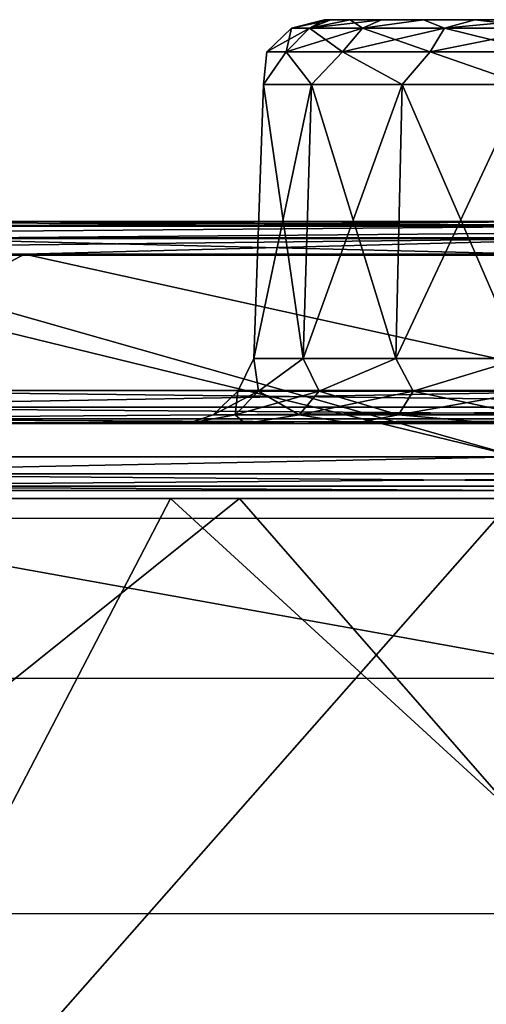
# Model space of a CAD drawing. Header units: millimetres. Extents: x -125 to 125, y -46 to 12.
# Tile 132 of 256: x -38.28 to -34.81, y 5.18 to 12.5. Entities that reach past the tile are written whole.
import ezdxf

# ---------------------------------------------------------------- set-up
doc = ezdxf.new("R2010")
doc.units = ezdxf.units.MM
doc.header["$LTSCALE"] = 26.699852
for name, color, linetype in [('1', 7, 'CONTINUOUS'), ('12', 7, 'CONTINUOUS'), ('180', 7, 'CONTINUOUS'), ('182', 7, 'CONTINUOUS'), ('183', 7, 'CONTINUOUS'), ('2', 7, 'CONTINUOUS'), ('3', 7, 'CONTINUOUS'), ('34', 7, 'CONTINUOUS'), ('35', 7, 'CONTINUOUS'), ('36', 7, 'CONTINUOUS'), ('4', 7, 'CONTINUOUS'), ('5', 7, 'CONTINUOUS'), ('50', 7, 'CONTINUOUS'), ('6', 7, 'CONTINUOUS'), ('64', 7, 'CONTINUOUS'), ('89', 7, 'CONTINUOUS'), ('90', 7, 'CONTINUOUS'), ('93', 7, 'CONTINUOUS'), ('94', 7, 'CONTINUOUS'), ('95', 7, 'CONTINUOUS'), ('97', 7, 'CONTINUOUS'), ('98', 7, 'CONTINUOUS')]:
    doc.layers.add(name, color=color, linetype=linetype)

msp = doc.modelspace()

# ---------------------------------------------------------------- linework, layer by layer
at = {"layer": '1', "linetype": 'CONTINUOUS'}
for points in [[(-40.9646, 11, -117.9934), (-38.3385, 11, -111.2212), (-32.1297, 11, -113.1711), (-40.9646, 11, -117.9934)], [(-40.7359, 11, -118.0725), (-40.9646, 11, -117.9934), (-29.0083, 11, -121.4869), (-40.7359, 11, -118.0725)], [(-29.0083, 11, -121.4869), (-40.9646, 11, -117.9934), (-29.008, 11, -114.0111), (-29.0083, 11, -121.4869)], [(-29.008, 11, -114.0111), (-40.9646, 11, -117.9934), (-32.1297, 11, -113.1711), (-29.008, 11, -114.0111)], [(-29.008, 11, 114.0111), (-32.1296, 11, 113.1711), (-40.9644, 11, 117.7288), (-29.008, 11, 114.0111)], [(-40.6533, 11, 117.8366), (-29.008, 11, 114.0111), (-40.9644, 11, 117.7288), (-40.6533, 11, 117.8366)], [(-40.9644, 11, 117.7288), (-32.1296, 11, 113.1711), (-38.3384, 11, 111.2212), (-40.9644, 11, 117.7288)], [(-34.1391, 11, -120.146), (-40.7359, 11, -118.0725), (-29.0083, 11, -121.4869), (-34.1391, 11, -120.146)], [(-34.0698, 11, 119.9058), (-29.008, 11, 114.0111), (-40.6533, 11, 117.8366), (-34.0698, 11, 119.9058)]]:
    msp.add_3dface(points, dxfattribs=at)
at = {"layer": '12', "linetype": 'CONTINUOUS'}
for points in [[(-36.0172, 12.5, 30.8556), (-35.9688, 12.5, 31.3467), (-35.9688, 12.5, 30.3646), (-36.0172, 12.5, 30.8556)], [(-35.9688, 12.5, 30.3646), (-35.8255, 12.5, 31.8189), (-35.8255, 12.5, 29.8923), (-35.9688, 12.5, 30.3646)], [(-35.9688, 12.5, 31.3467), (-35.8255, 12.5, 31.8189), (-35.9688, 12.5, 30.3646), (-35.9688, 12.5, 31.3467)], [(-35.8255, 12.5, 29.8923), (-35.5929, 12.5, 32.2541), (-35.5929, 12.5, 29.4572), (-35.8255, 12.5, 29.8923)], [(-35.8255, 12.5, 31.8189), (-35.5929, 12.5, 32.2541), (-35.8255, 12.5, 29.8923), (-35.8255, 12.5, 31.8189)], [(-35.5929, 12.5, 29.4572), (-35.2799, 12.5, 32.6356), (-35.2799, 12.5, 29.0757), (-35.5929, 12.5, 29.4572)], [(-35.5929, 12.5, 32.2541), (-35.2799, 12.5, 32.6356), (-35.5929, 12.5, 29.4572), (-35.5929, 12.5, 32.2541)], [(-35.2799, 12.5, 32.6356), (-34.8984, 12.5, 32.9486), (-35.2799, 12.5, 29.0757), (-35.2799, 12.5, 32.6356)], [(-35.2799, 12.5, 29.0757), (-34.8984, 12.5, 32.9486), (-34.8984, 12.5, 28.7627), (-35.2799, 12.5, 29.0757)], [(-34.8984, 12.5, 32.9486), (-34.4632, 12.5, 33.1812), (-34.8984, 12.5, 28.7627), (-34.8984, 12.5, 32.9486)], [(-34.8984, 12.5, 28.7627), (-34.4632, 12.5, 33.1812), (-34.4632, 12.5, 28.5301), (-34.8984, 12.5, 28.7627)]]:
    msp.add_3dface(points, dxfattribs=at)
at = {"layer": '180', "color": 2, "linetype": 'CONTINUOUS'}
for points in [[(-43.0735, 8.9417, 115.365), (-36.648, 8.9417, 117.5642), (-40.5013, 5.8556, 115.746), (-43.0735, 8.9417, 115.365)], [(-40.5013, 5.8556, 115.746), (-36.648, 8.9417, 117.5642), (-33.9476, 5.8556, 117.8348), (-40.5013, 5.8556, 115.746)], [(-36.648, 8.9417, 117.5642), (-30.111, 8.9417, 119.4058), (-33.9476, 5.8556, 117.8348), (-36.648, 8.9417, 117.5642)]]:
    msp.add_3dface(points, dxfattribs=at)
at = {"layer": '182', "color": 7, "linetype": 'CONTINUOUS'}
for points in [[(-41.2848, 8.9417, -117.9854), (-34.6044, 8.9417, -120.1147), (-40.8431, 1.8685, -118.0084), (-41.2848, 8.9417, -117.9854)], [(-40.8431, 1.8685, -118.0084), (-34.6044, 8.9417, -120.1147), (-29.4408, 1.8685, -121.3565), (-40.8431, 1.8685, -118.0084)]]:
    msp.add_3dface(points, dxfattribs=at)
at = {"layer": '183', "color": 7, "linetype": 'CONTINUOUS'}
for points in [[(-37.162, 8.9417, 119.3482), (-43.6866, 8.9417, 117.1174), (-40.8431, 1.8685, 118.0084), (-37.162, 8.9417, 119.3482)], [(-29.4408, 1.8685, 121.3565), (-37.162, 8.9417, 119.3482), (-40.8431, 1.8685, 118.0084), (-29.4408, 1.8685, 121.3565)], [(-30.5242, 8.9417, 121.2158), (-37.162, 8.9417, 119.3482), (-29.4408, 1.8685, 121.3565), (-30.5242, 8.9417, 121.2158)]]:
    msp.add_3dface(points, dxfattribs=at)
at = {"layer": '2', "linetype": 'CONTINUOUS'}
for points in [[(-33.4265, 9.5, -100.4259), (-33.4267, 9.5, -112.2457), (-45.3844, 9.5, -107.9662), (-33.4265, 9.5, -100.4259)], [(-45.384, 9.5, -96.5758), (-33.4265, 9.5, -100.4259), (-45.3844, 9.5, -107.9662), (-45.384, 9.5, -96.5758)], [(-45.3844, 9.5, -107.9662), (-33.4267, 9.5, -112.2457), (-40.0565, 9.5, -110.0541), (-45.3844, 9.5, -107.9662)], [(-40.0565, 9.5, 110.0541), (-33.4265, 9.5, 100.4259), (-45.3844, 9.5, 107.9662), (-40.0565, 9.5, 110.0541)], [(-45.3844, 9.5, 107.9662), (-33.4265, 9.5, 100.4259), (-45.384, 9.5, 96.5758), (-45.3844, 9.5, 107.9662)], [(-33.4265, 9.5, -64.9815), (-33.4265, 9.5, -76.7963), (-45.384, 9.5, -73.8521), (-33.4265, 9.5, -64.9815)], [(-45.384, 9.5, -62.4902), (-33.4265, 9.5, -64.9815), (-45.384, 9.5, -73.8521), (-45.384, 9.5, -62.4902)], [(-33.4265, 9.5, -76.7963), (-33.4265, 9.5, -88.6111), (-45.384, 9.5, -85.2139), (-33.4265, 9.5, -76.7963)], [(-45.384, 9.5, -73.8521), (-33.4265, 9.5, -76.7963), (-45.384, 9.5, -85.2139), (-45.384, 9.5, -73.8521)], [(-33.4265, 9.5, -88.6111), (-33.4265, 9.5, -100.4259), (-45.384, 9.5, -96.5758), (-33.4265, 9.5, -88.6111)], [(-45.384, 9.5, -85.2139), (-33.4265, 9.5, -88.6111), (-45.384, 9.5, -96.5758), (-45.384, 9.5, -85.2139)], [(-33.4265, 9.5, -17.7222), (-33.4265, 9.5, -29.537), (-45.384, 9.5, -28.4046), (-33.4265, 9.5, -17.7222)], [(-45.384, 9.5, -17.0428), (-33.4265, 9.5, -17.7222), (-45.384, 9.5, -28.4046), (-45.384, 9.5, -17.0428)], [(-33.4265, 9.5, -29.537), (-33.4265, 9.5, -41.3518), (-45.384, 9.5, -39.7665), (-33.4265, 9.5, -29.537)], [(-45.384, 9.5, -28.4046), (-33.4265, 9.5, -29.537), (-45.384, 9.5, -39.7665), (-45.384, 9.5, -28.4046)], [(-33.4265, 9.5, -41.3518), (-33.4265, 9.5, -53.1667), (-45.384, 9.5, -51.1284), (-33.4265, 9.5, -41.3518)], [(-45.384, 9.5, -39.7665), (-33.4265, 9.5, -41.3518), (-45.384, 9.5, -51.1284), (-45.384, 9.5, -39.7665)], [(-33.4265, 9.5, -53.1667), (-33.4265, 9.5, -64.9815), (-45.384, 9.5, -62.4902), (-33.4265, 9.5, -53.1667)], [(-45.384, 9.5, -51.1284), (-33.4265, 9.5, -53.1667), (-45.384, 9.5, -62.4902), (-45.384, 9.5, -51.1284)], [(-45.384, 9.5, -5.6809), (-33.4265, 9.5, -5.9074), (-45.384, 9.5, -17.0428), (-45.384, 9.5, -5.6809)], [(-33.4265, 9.5, 100.4259), (-33.4265, 9.5, 88.6111), (-45.384, 9.5, 96.5758), (-33.4265, 9.5, 100.4259)], [(-33.4265, 9.5, 88.6111), (-33.4265, 9.5, 76.7963), (-45.384, 9.5, 85.2139), (-33.4265, 9.5, 88.6111)], [(-45.384, 9.5, 39.7665), (-33.4265, 9.5, 29.537), (-45.384, 9.5, 28.4046), (-45.384, 9.5, 39.7665)], [(-33.4265, 9.5, 17.7222), (-33.4265, 9.5, 5.9074), (-45.384, 9.5, 17.0428), (-33.4265, 9.5, 17.7222)], [(-45.384, 9.5, 28.4046), (-33.4265, 9.5, 17.7222), (-45.384, 9.5, 17.0428), (-45.384, 9.5, 28.4046)], [(-33.4265, 9.5, 5.9074), (-33.4265, 9.5, -5.9074), (-45.384, 9.5, 5.6809), (-33.4265, 9.5, 5.9074)], [(-45.384, 9.5, 17.0428), (-33.4265, 9.5, 5.9074), (-45.384, 9.5, 5.6809), (-45.384, 9.5, 17.0428)], [(-33.4265, 9.5, -5.9074), (-33.4265, 9.5, -17.7222), (-45.384, 9.5, -17.0428), (-33.4265, 9.5, -5.9074)], [(-45.384, 9.5, 5.6809), (-33.4265, 9.5, -5.9074), (-45.384, 9.5, -5.6809), (-45.384, 9.5, 5.6809)], [(-45.384, 9.5, 96.5758), (-33.4265, 9.5, 88.6111), (-45.384, 9.5, 85.2139), (-45.384, 9.5, 96.5758)], [(-33.4265, 9.5, 76.7963), (-33.4265, 9.5, 64.9815), (-45.384, 9.5, 73.8521), (-33.4265, 9.5, 76.7963)], [(-45.384, 9.5, 85.2139), (-33.4265, 9.5, 76.7963), (-45.384, 9.5, 73.8521), (-45.384, 9.5, 85.2139)], [(-33.4265, 9.5, 64.9815), (-33.4265, 9.5, 53.1667), (-45.384, 9.5, 62.4902), (-33.4265, 9.5, 64.9815)], [(-45.384, 9.5, 73.8521), (-33.4265, 9.5, 64.9815), (-45.384, 9.5, 62.4902), (-45.384, 9.5, 73.8521)], [(-33.4265, 9.5, 53.1667), (-33.4265, 9.5, 41.3518), (-45.384, 9.5, 51.1284), (-33.4265, 9.5, 53.1667)], [(-45.384, 9.5, 62.4902), (-33.4265, 9.5, 53.1667), (-45.384, 9.5, 51.1284), (-45.384, 9.5, 62.4902)], [(-33.4265, 9.5, 41.3518), (-33.4265, 9.5, 29.537), (-45.384, 9.5, 39.7665), (-33.4265, 9.5, 41.3518)], [(-45.384, 9.5, 51.1284), (-33.4265, 9.5, 41.3518), (-45.384, 9.5, 39.7665), (-45.384, 9.5, 51.1284)], [(-33.4265, 9.5, 29.537), (-33.4265, 9.5, 17.7222), (-45.384, 9.5, 28.4046), (-33.4265, 9.5, 29.537)], [(-40.0565, 9.5, -110.0541), (-33.4267, 9.5, -112.2457), (-33.5896, 9.5, -112.197), (-40.0565, 9.5, -110.0541)], [(-33.5896, 9.5, 112.197), (-33.4265, 9.5, 100.4259), (-40.0565, 9.5, 110.0541), (-33.5896, 9.5, 112.197)]]:
    msp.add_3dface(points, dxfattribs=at)
at = {"layer": '3', "linetype": 'CONTINUOUS'}
for points in [[(-40.9619, 9, -117.7297), (-29.0039, 9, -109.6573), (-40.9615, 9, -105.9512), (-40.9619, 9, -117.7297)], [(-34.5082, 9, -119.7804), (-29.0039, 9, -109.6573), (-40.9619, 9, -117.7297), (-34.5082, 9, -119.7804)], [(-40.9619, 9, 117.7297), (-29.005, 9, 121.2306), (-34.5082, 9, 119.7804), (-40.9619, 9, 117.7297)], [(-40.9615, 9, 105.9512), (-29.0039, 9, 109.6573), (-40.9619, 9, 117.7297), (-40.9615, 9, 105.9512)], [(-29.0039, 9, 109.6573), (-29.005, 9, 121.2306), (-40.9619, 9, 117.7297), (-29.0039, 9, 109.6573)], [(-29.0039, 9, 28.8572), (-29.0039, 9, 40.4001), (-40.9615, 9, 35.3171), (-29.0039, 9, 28.8572)], [(-40.9615, 9, 11.7724), (-29.0039, 9, 17.3143), (-40.9615, 9, 23.5447), (-40.9615, 9, 11.7724)], [(-29.0039, 9, 17.3143), (-29.0039, 9, 28.8572), (-40.9615, 9, 23.5447), (-29.0039, 9, 17.3143)], [(-40.9615, 9), (-29.0039, 9, 5.7714), (-40.9615, 9, 11.7724), (-40.9615, 9)], [(-29.0039, 9, 5.7714), (-29.0039, 9, 17.3143), (-40.9615, 9, 11.7724), (-29.0039, 9, 5.7714)], [(-40.9615, 9, -11.7724), (-29.0039, 9, -5.7714), (-40.9615, 9), (-40.9615, 9, -11.7724)], [(-29.0039, 9, -5.7714), (-29.0039, 9, 5.7714), (-40.9615, 9), (-29.0039, 9, -5.7714)], [(-40.9615, 9, -23.5447), (-29.0039, 9, -17.3143), (-40.9615, 9, -11.7724), (-40.9615, 9, -23.5447)], [(-29.0039, 9, -17.3143), (-29.0039, 9, -5.7714), (-40.9615, 9, -11.7724), (-29.0039, 9, -17.3143)], [(-40.9615, 9, -35.3171), (-29.0039, 9, -28.8572), (-40.9615, 9, -23.5447), (-40.9615, 9, -35.3171)], [(-29.0039, 9, -28.8572), (-29.0039, 9, -17.3143), (-40.9615, 9, -23.5447), (-29.0039, 9, -28.8572)], [(-40.9615, 9, 23.5447), (-29.0039, 9, 28.8572), (-40.9615, 9, 35.3171), (-40.9615, 9, 23.5447)], [(-29.0039, 9, 98.1145), (-29.0039, 9, 109.6573), (-40.9615, 9, 105.9512), (-29.0039, 9, 98.1145)], [(-40.9615, 9, 82.4065), (-29.0039, 9, 86.5716), (-40.9615, 9, 94.1788), (-40.9615, 9, 82.4065)], [(-29.0039, 9, 86.5716), (-29.0039, 9, 98.1145), (-40.9615, 9, 94.1788), (-29.0039, 9, 86.5716)], [(-40.9615, 9, 70.6341), (-29.0039, 9, 75.0287), (-40.9615, 9, 82.4065), (-40.9615, 9, 70.6341)], [(-29.0039, 9, 75.0287), (-29.0039, 9, 86.5716), (-40.9615, 9, 82.4065), (-29.0039, 9, 75.0287)], [(-40.9615, 9, 58.8618), (-29.0039, 9, 63.4858), (-40.9615, 9, 70.6341), (-40.9615, 9, 58.8618)], [(-29.0039, 9, 63.4858), (-29.0039, 9, 75.0287), (-40.9615, 9, 70.6341), (-29.0039, 9, 63.4858)], [(-40.9615, 9, 47.0894), (-29.0039, 9, 51.9429), (-40.9615, 9, 58.8618), (-40.9615, 9, 47.0894)], [(-29.0039, 9, 51.9429), (-29.0039, 9, 63.4858), (-40.9615, 9, 58.8618), (-29.0039, 9, 51.9429)], [(-40.9615, 9, 35.3171), (-29.0039, 9, 40.4001), (-40.9615, 9, 47.0894), (-40.9615, 9, 35.3171)], [(-29.0039, 9, 40.4001), (-29.0039, 9, 51.9429), (-40.9615, 9, 47.0894), (-29.0039, 9, 40.4001)], [(-40.9615, 9, -47.0894), (-29.0039, 9, -40.4001), (-40.9615, 9, -35.3171), (-40.9615, 9, -47.0894)], [(-29.0039, 9, -86.5716), (-29.0039, 9, -75.0287), (-40.9615, 9, -82.4065), (-29.0039, 9, -86.5716)], [(-40.9615, 9, -105.9512), (-29.0039, 9, -98.1145), (-40.9615, 9, -94.1788), (-40.9615, 9, -105.9512)], [(-29.0039, 9, -98.1145), (-29.0039, 9, -86.5716), (-40.9615, 9, -94.1788), (-29.0039, 9, -98.1145)], [(-29.0039, 9, -109.6573), (-29.0039, 9, -98.1145), (-40.9615, 9, -105.9512), (-29.0039, 9, -109.6573)], [(-29.0039, 9, -40.4001), (-29.0039, 9, -28.8572), (-40.9615, 9, -35.3171), (-29.0039, 9, -40.4001)], [(-40.9615, 9, -58.8618), (-29.0039, 9, -51.9429), (-40.9615, 9, -47.0894), (-40.9615, 9, -58.8618)], [(-29.0039, 9, -51.9429), (-29.0039, 9, -40.4001), (-40.9615, 9, -47.0894), (-29.0039, 9, -51.9429)], [(-40.9615, 9, -70.6341), (-29.0039, 9, -63.4858), (-40.9615, 9, -58.8618), (-40.9615, 9, -70.6341)], [(-29.0039, 9, -63.4858), (-29.0039, 9, -51.9429), (-40.9615, 9, -58.8618), (-29.0039, 9, -63.4858)], [(-40.9615, 9, -82.4065), (-29.0039, 9, -75.0287), (-40.9615, 9, -70.6341), (-40.9615, 9, -82.4065)], [(-29.0039, 9, -75.0287), (-29.0039, 9, -63.4858), (-40.9615, 9, -70.6341), (-29.0039, 9, -75.0287)], [(-40.9615, 9, -94.1788), (-29.0039, 9, -86.5716), (-40.9615, 9, -82.4065), (-40.9615, 9, -94.1788)], [(-40.9615, 9, 94.1788), (-29.0039, 9, 98.1145), (-40.9615, 9, 105.9512), (-40.9615, 9, 94.1788)]]:
    msp.add_3dface(points, dxfattribs=at)
at = {"layer": '34', "linetype": 'CONTINUOUS'}
for points in [[(-36.1742, 9.9826, 32.3996), (-36.471, 12.0174, 31.3795), (-36.541, 9.9826, 31.3919), (-36.1742, 9.9826, 32.3996)], [(-36.471, 12.0174, 30.3318), (-36.1127, 12.0174, 29.3472), (-36.541, 9.9826, 30.3194), (-36.471, 12.0174, 30.3318)], [(-36.541, 9.9826, 30.3194), (-36.1127, 12.0174, 29.3472), (-36.1742, 9.9826, 29.3117), (-36.541, 9.9826, 30.3194)], [(-36.471, 12.0174, 31.3795), (-36.471, 12.0174, 30.3318), (-36.541, 9.9826, 31.3919), (-36.471, 12.0174, 31.3795)], [(-36.541, 9.9826, 31.3919), (-36.471, 12.0174, 30.3318), (-36.541, 9.9826, 30.3194), (-36.541, 9.9826, 31.3919)], [(-36.1127, 12.0174, 32.3641), (-36.471, 12.0174, 31.3795), (-36.1742, 9.9826, 32.3996), (-36.1127, 12.0174, 32.3641)], [(-35.4849, 9.9826, 33.2211), (-36.1127, 12.0174, 32.3641), (-36.1742, 9.9826, 32.3996), (-35.4849, 9.9826, 33.2211)], [(-36.1127, 12.0174, 29.3472), (-35.4392, 12.0174, 28.5446), (-36.1742, 9.9826, 29.3117), (-36.1127, 12.0174, 29.3472)], [(-36.1742, 9.9826, 29.3117), (-35.4392, 12.0174, 28.5446), (-35.4849, 9.9826, 28.4902), (-36.1742, 9.9826, 29.3117)], [(-35.4392, 12.0174, 33.1667), (-36.1127, 12.0174, 32.3641), (-35.4849, 9.9826, 33.2211), (-35.4392, 12.0174, 33.1667)], [(-35.4392, 12.0174, 28.5446), (-34.5318, 12.0174, 28.0207), (-35.4849, 9.9826, 28.4902), (-35.4392, 12.0174, 28.5446)], [(-35.4849, 9.9826, 28.4902), (-34.5318, 12.0174, 28.0207), (-34.5561, 9.9826, 27.954), (-35.4849, 9.9826, 28.4902)], [(-34.5561, 9.9826, 33.7573), (-35.4392, 12.0174, 33.1667), (-35.4849, 9.9826, 33.2211), (-34.5561, 9.9826, 33.7573)], [(-34.5318, 12.0174, 33.6906), (-35.4392, 12.0174, 33.1667), (-34.5561, 9.9826, 33.7573), (-34.5318, 12.0174, 33.6906)]]:
    msp.add_3dface(points, dxfattribs=at)
at = {"layer": '35', "linetype": 'CONTINUOUS'}
for points in [[(-44.3252, 10.7565, -108.7039), (-40.1419, 9.7435, -110.289), (-38.2479, 10.7565, -110.9881), (-44.3252, 10.7565, -108.7039)], [(-40.1419, 9.7435, -110.289), (-33.6613, 9.7435, -112.4364), (-38.2479, 10.7565, -110.9881), (-40.1419, 9.7435, -110.289)], [(-38.2479, 10.7565, -110.9881), (-33.6613, 9.7435, -112.4364), (-32.0537, 10.7565, -112.9328), (-38.2479, 10.7565, -110.9881)]]:
    msp.add_3dface(points, dxfattribs=at)
at = {"layer": '36', "linetype": 'CONTINUOUS'}
for points in [[(-44.3252, 10.7565, 108.7039), (-38.2479, 10.7565, 110.9881), (-40.1419, 9.7435, 110.289), (-44.3252, 10.7565, 108.7039)], [(-40.1419, 9.7435, 110.289), (-38.2479, 10.7565, 110.9881), (-33.6613, 9.7435, 112.4364), (-40.1419, 9.7435, 110.289)], [(-38.2479, 10.7565, 110.9881), (-32.0537, 10.7565, 112.9328), (-33.6613, 9.7435, 112.4364), (-38.2479, 10.7565, 110.9881)]]:
    msp.add_3dface(points, dxfattribs=at)
at = {"layer": '4', "linetype": 'CONTINUOUS'}
for points in [[(-33.8143, 8.7934, 117.3719), (-40.3422, 8.7934, 115.2913), (-33.7563, 7.6066, 117.1708), (-33.8143, 8.7934, 117.3719)], [(-33.7563, 7.6066, 117.1708), (-40.3422, 8.7934, 115.2913), (-40.273, 7.6066, 115.0938), (-33.7563, 7.6066, 117.1708)]]:
    msp.add_3dface(points, dxfattribs=at)
at = {"layer": '5', "linetype": 'CONTINUOUS'}
for points in [[(-41.2526, 9.25, -117.893), (-40.7359, 11, -118.0725), (-34.5773, 9.25, -120.0206), (-41.2526, 9.25, -117.893)], [(-40.7359, 11, -118.0725), (-34.1391, 11, -120.146), (-34.5773, 9.25, -120.0206), (-40.7359, 11, -118.0725)]]:
    msp.add_3dface(points, dxfattribs=at)
at = {"layer": '50', "linetype": 'CONTINUOUS'}
for points in [[(-36.2619, 12.436, 30.8556), (-35.9688, 12.5, 30.3646), (-36.1267, 12.436, 30.0022), (-36.2619, 12.436, 30.8556)], [(-36.1267, 12.436, 31.7091), (-36.0172, 12.5, 30.8556), (-36.2619, 12.436, 30.8556), (-36.1267, 12.436, 31.7091)], [(-36.0172, 12.5, 30.8556), (-35.9688, 12.5, 30.3646), (-36.2619, 12.436, 30.8556), (-36.0172, 12.5, 30.8556)], [(-35.8255, 12.5, 29.8923), (-35.5929, 12.5, 29.4572), (-36.1267, 12.436, 30.0022), (-35.8255, 12.5, 29.8923)], [(-35.9688, 12.5, 30.3646), (-35.8255, 12.5, 29.8923), (-36.1267, 12.436, 30.0022), (-35.9688, 12.5, 30.3646)], [(-35.9688, 12.5, 31.3467), (-36.0172, 12.5, 30.8556), (-36.1267, 12.436, 31.7091), (-35.9688, 12.5, 31.3467)], [(-35.7344, 12.436, 32.479), (-35.8255, 12.5, 31.8189), (-36.1267, 12.436, 31.7091), (-35.7344, 12.436, 32.479)], [(-35.8255, 12.5, 31.8189), (-35.9688, 12.5, 31.3467), (-36.1267, 12.436, 31.7091), (-35.8255, 12.5, 31.8189)], [(-36.1267, 12.436, 30.0022), (-35.5929, 12.5, 29.4572), (-35.7344, 12.436, 29.2323), (-36.1267, 12.436, 30.0022)], [(-35.5929, 12.5, 32.2541), (-35.8255, 12.5, 31.8189), (-35.7344, 12.436, 32.479), (-35.5929, 12.5, 32.2541)], [(-35.5929, 12.5, 29.4572), (-35.2799, 12.5, 29.0757), (-35.7344, 12.436, 29.2323), (-35.5929, 12.5, 29.4572)], [(-35.7344, 12.436, 29.2323), (-35.2799, 12.5, 29.0757), (-35.1234, 12.436, 28.6212), (-35.7344, 12.436, 29.2323)], [(-35.1234, 12.436, 33.0901), (-35.2799, 12.5, 32.6356), (-35.7344, 12.436, 32.479), (-35.1234, 12.436, 33.0901)], [(-35.2799, 12.5, 32.6356), (-35.5929, 12.5, 32.2541), (-35.7344, 12.436, 32.479), (-35.2799, 12.5, 32.6356)], [(-35.2799, 12.5, 29.0757), (-34.8984, 12.5, 28.7627), (-35.1234, 12.436, 28.6212), (-35.2799, 12.5, 29.0757)], [(-34.8984, 12.5, 32.9486), (-35.2799, 12.5, 32.6356), (-35.1234, 12.436, 33.0901), (-34.8984, 12.5, 32.9486)], [(-34.8984, 12.5, 28.7627), (-34.4632, 12.5, 28.5301), (-35.1234, 12.436, 28.6212), (-34.8984, 12.5, 28.7627)], [(-35.1234, 12.436, 28.6212), (-34.4632, 12.5, 28.5301), (-34.3535, 12.436, 28.2289), (-35.1234, 12.436, 28.6212)], [(-34.3535, 12.436, 33.4823), (-34.8984, 12.5, 32.9486), (-35.1234, 12.436, 33.0901), (-34.3535, 12.436, 33.4823)], [(-34.4632, 12.5, 33.1812), (-34.8984, 12.5, 32.9486), (-34.3535, 12.436, 33.4823), (-34.4632, 12.5, 33.1812)], [(-36.3001, 12.26, 31.7655), (-36.2619, 12.436, 30.8556), (-36.4442, 12.26, 30.8556), (-36.3001, 12.26, 31.7655)], [(-36.4442, 12.26, 30.8556), (-36.1267, 12.436, 30.0022), (-36.3001, 12.26, 29.9458), (-36.4442, 12.26, 30.8556)], [(-36.2619, 12.436, 30.8556), (-36.1267, 12.436, 30.0022), (-36.4442, 12.26, 30.8556), (-36.2619, 12.436, 30.8556)], [(-36.1267, 12.436, 30.0022), (-35.7344, 12.436, 29.2323), (-36.3001, 12.26, 29.9458), (-36.1267, 12.436, 30.0022)], [(-36.3001, 12.26, 29.9458), (-35.7344, 12.436, 29.2323), (-35.8819, 12.26, 29.1251), (-36.3001, 12.26, 29.9458)], [(-36.1267, 12.436, 31.7091), (-36.2619, 12.436, 30.8556), (-36.3001, 12.26, 31.7655), (-36.1267, 12.436, 31.7091)], [(-35.8819, 12.26, 32.5862), (-36.1267, 12.436, 31.7091), (-36.3001, 12.26, 31.7655), (-35.8819, 12.26, 32.5862)], [(-35.7344, 12.436, 32.479), (-36.1267, 12.436, 31.7091), (-35.8819, 12.26, 32.5862), (-35.7344, 12.436, 32.479)], [(-35.2306, 12.26, 33.2376), (-35.7344, 12.436, 32.479), (-35.8819, 12.26, 32.5862), (-35.2306, 12.26, 33.2376)], [(-35.7344, 12.436, 29.2323), (-35.1234, 12.436, 28.6212), (-35.8819, 12.26, 29.1251), (-35.7344, 12.436, 29.2323)], [(-35.8819, 12.26, 29.1251), (-35.1234, 12.436, 28.6212), (-35.2306, 12.26, 28.4737), (-35.8819, 12.26, 29.1251)], [(-35.1234, 12.436, 33.0901), (-35.7344, 12.436, 32.479), (-35.2306, 12.26, 33.2376), (-35.1234, 12.436, 33.0901)], [(-34.4098, 12.26, 33.6558), (-35.1234, 12.436, 33.0901), (-35.2306, 12.26, 33.2376), (-34.4098, 12.26, 33.6558)], [(-35.1234, 12.436, 28.6212), (-34.3535, 12.436, 28.2289), (-35.2306, 12.26, 28.4737), (-35.1234, 12.436, 28.6212)], [(-35.2306, 12.26, 28.4737), (-34.3535, 12.436, 28.2289), (-34.4098, 12.26, 28.0555), (-35.2306, 12.26, 28.4737)], [(-34.3535, 12.436, 33.4823), (-35.1234, 12.436, 33.0901), (-34.4098, 12.26, 33.6558), (-34.3535, 12.436, 33.4823)], [(-36.1127, 12.0174, 29.3472), (-36.471, 12.0174, 30.3318), (-36.3001, 12.26, 29.9458), (-36.1127, 12.0174, 29.3472)], [(-36.471, 12.0174, 31.3795), (-36.3001, 12.26, 31.7655), (-36.4442, 12.26, 30.8556), (-36.471, 12.0174, 31.3795)], [(-36.471, 12.0174, 31.3795), (-36.1127, 12.0174, 32.3641), (-36.3001, 12.26, 31.7655), (-36.471, 12.0174, 31.3795)], [(-36.471, 12.0174, 30.3318), (-36.4442, 12.26, 30.8556), (-36.3001, 12.26, 29.9458), (-36.471, 12.0174, 30.3318)], [(-36.471, 12.0174, 30.3318), (-36.471, 12.0174, 31.3795), (-36.4442, 12.26, 30.8556), (-36.471, 12.0174, 30.3318)], [(-36.1127, 12.0174, 32.3641), (-35.8819, 12.26, 32.5862), (-36.3001, 12.26, 31.7655), (-36.1127, 12.0174, 32.3641)], [(-36.1127, 12.0174, 29.3472), (-36.3001, 12.26, 29.9458), (-35.8819, 12.26, 29.1251), (-36.1127, 12.0174, 29.3472)], [(-35.4392, 12.0174, 28.5446), (-36.1127, 12.0174, 29.3472), (-35.8819, 12.26, 29.1251), (-35.4392, 12.0174, 28.5446)], [(-36.1127, 12.0174, 32.3641), (-35.4392, 12.0174, 33.1667), (-35.8819, 12.26, 32.5862), (-36.1127, 12.0174, 32.3641)], [(-35.4392, 12.0174, 33.1667), (-35.2306, 12.26, 33.2376), (-35.8819, 12.26, 32.5862), (-35.4392, 12.0174, 33.1667)], [(-35.4392, 12.0174, 28.5446), (-35.8819, 12.26, 29.1251), (-35.2306, 12.26, 28.4737), (-35.4392, 12.0174, 28.5446)], [(-35.4392, 12.0174, 33.1667), (-34.5318, 12.0174, 33.6906), (-35.2306, 12.26, 33.2376), (-35.4392, 12.0174, 33.1667)], [(-34.5318, 12.0174, 28.0207), (-35.4392, 12.0174, 28.5446), (-35.2306, 12.26, 28.4737), (-34.5318, 12.0174, 28.0207)], [(-34.5318, 12.0174, 33.6906), (-34.4098, 12.26, 33.6558), (-35.2306, 12.26, 33.2376), (-34.5318, 12.0174, 33.6906)], [(-34.5318, 12.0174, 28.0207), (-35.2306, 12.26, 28.4737), (-34.4098, 12.26, 28.0555), (-34.5318, 12.0174, 28.0207)]]:
    msp.add_3dface(points, dxfattribs=at)
at = {"layer": '6', "linetype": 'CONTINUOUS'}
for points in [[(-41.2526, 9.25, 117.893), (-34.5773, 9.25, 120.0206), (-40.7298, 10.75, 118.0746), (-41.2526, 9.25, 117.893)], [(-40.7298, 10.75, 118.0746), (-34.5773, 9.25, 120.0206), (-34.134, 10.75, 120.1475), (-40.7298, 10.75, 118.0746)]]:
    msp.add_3dface(points, dxfattribs=at)
at = {"layer": '64', "linetype": 'CONTINUOUS'}
for points in [[(-36.541, 9.9826, 31.3919), (-36.541, 9.9826, 30.3194), (-36.6605, 9.74, 30.8556), (-36.541, 9.9826, 31.3919)], [(-36.541, 9.9826, 31.3919), (-36.6605, 9.74, 30.8556), (-36.5058, 9.74, 31.8323), (-36.541, 9.9826, 31.3919)], [(-36.541, 9.9826, 30.3194), (-36.5058, 9.74, 29.879), (-36.6605, 9.74, 30.8556), (-36.541, 9.9826, 30.3194)], [(-36.1742, 9.9826, 32.3996), (-36.541, 9.9826, 31.3919), (-36.5058, 9.74, 31.8323), (-36.1742, 9.9826, 32.3996)], [(-36.541, 9.9826, 30.3194), (-36.1742, 9.9826, 29.3117), (-36.5058, 9.74, 29.879), (-36.541, 9.9826, 30.3194)], [(-36.1742, 9.9826, 32.3996), (-36.5058, 9.74, 31.8323), (-36.0569, 9.74, 32.7134), (-36.1742, 9.9826, 32.3996)], [(-36.1742, 9.9826, 29.3117), (-36.0569, 9.74, 28.9979), (-36.5058, 9.74, 29.879), (-36.1742, 9.9826, 29.3117)], [(-35.4849, 9.9826, 33.2211), (-36.1742, 9.9826, 32.3996), (-36.0569, 9.74, 32.7134), (-35.4849, 9.9826, 33.2211)], [(-36.1742, 9.9826, 29.3117), (-35.4849, 9.9826, 28.4902), (-36.0569, 9.74, 28.9979), (-36.1742, 9.9826, 29.3117)], [(-35.4849, 9.9826, 33.2211), (-36.0569, 9.74, 32.7134), (-35.3577, 9.74, 33.4126), (-35.4849, 9.9826, 33.2211)], [(-35.4849, 9.9826, 28.4902), (-35.3577, 9.74, 28.2987), (-36.0569, 9.74, 28.9979), (-35.4849, 9.9826, 28.4902)], [(-34.5561, 9.9826, 33.7573), (-35.4849, 9.9826, 33.2211), (-35.3577, 9.74, 33.4126), (-34.5561, 9.9826, 33.7573)], [(-35.4849, 9.9826, 28.4902), (-34.5561, 9.9826, 27.954), (-35.3577, 9.74, 28.2987), (-35.4849, 9.9826, 28.4902)], [(-34.5561, 9.9826, 33.7573), (-35.3577, 9.74, 33.4126), (-34.4767, 9.74, 33.8615), (-34.5561, 9.9826, 33.7573)], [(-34.5561, 9.9826, 27.954), (-34.4767, 9.74, 27.8498), (-35.3577, 9.74, 28.2987), (-34.5561, 9.9826, 27.954)], [(-36.6793, 9.564, 29.8226), (-36.8429, 9.564, 30.8556), (-36.5058, 9.74, 29.879), (-36.6793, 9.564, 29.8226)], [(-36.8429, 9.564, 30.8556), (-36.6793, 9.564, 31.8887), (-36.6605, 9.74, 30.8556), (-36.8429, 9.564, 30.8556)], [(-36.5058, 9.74, 29.879), (-36.8429, 9.564, 30.8556), (-36.6605, 9.74, 30.8556), (-36.5058, 9.74, 29.879)], [(-36.2045, 9.564, 28.8907), (-36.6793, 9.564, 29.8226), (-36.0569, 9.74, 28.9979), (-36.2045, 9.564, 28.8907)], [(-36.0569, 9.74, 28.9979), (-36.6793, 9.564, 29.8226), (-36.5058, 9.74, 29.879), (-36.0569, 9.74, 28.9979)], [(-36.6793, 9.564, 31.8887), (-36.2045, 9.564, 32.8205), (-36.5058, 9.74, 31.8323), (-36.6793, 9.564, 31.8887)], [(-36.6605, 9.74, 30.8556), (-36.6793, 9.564, 31.8887), (-36.5058, 9.74, 31.8323), (-36.6605, 9.74, 30.8556)], [(-36.5058, 9.74, 31.8323), (-36.2045, 9.564, 32.8205), (-36.0569, 9.74, 32.7134), (-36.5058, 9.74, 31.8323)], [(-35.4649, 9.564, 28.1512), (-36.2045, 9.564, 28.8907), (-35.3577, 9.74, 28.2987), (-35.4649, 9.564, 28.1512)], [(-35.3577, 9.74, 28.2987), (-36.2045, 9.564, 28.8907), (-36.0569, 9.74, 28.9979), (-35.3577, 9.74, 28.2987)], [(-36.2045, 9.564, 32.8205), (-35.4649, 9.564, 33.5601), (-36.0569, 9.74, 32.7134), (-36.2045, 9.564, 32.8205)], [(-36.0569, 9.74, 32.7134), (-35.4649, 9.564, 33.5601), (-35.3577, 9.74, 33.4126), (-36.0569, 9.74, 32.7134)], [(-34.4767, 9.74, 27.8498), (-35.4649, 9.564, 28.1512), (-35.3577, 9.74, 28.2987), (-34.4767, 9.74, 27.8498)], [(-35.4649, 9.564, 33.5601), (-34.533, 9.564, 34.0349), (-35.3577, 9.74, 33.4126), (-35.4649, 9.564, 33.5601)], [(-34.533, 9.564, 27.6764), (-35.4649, 9.564, 28.1512), (-34.4767, 9.74, 27.8498), (-34.533, 9.564, 27.6764)], [(-35.3577, 9.74, 33.4126), (-34.533, 9.564, 34.0349), (-34.4767, 9.74, 33.8615), (-35.3577, 9.74, 33.4126)], [(-36.8429, 9.564, 30.8556), (-36.6793, 9.564, 29.8226), (-37.0331, 9.5, 30.2327), (-36.8429, 9.564, 30.8556)], [(-37.0331, 9.5, 30.2327), (-36.6793, 9.564, 29.8226), (-36.6069, 9.5, 29.0618), (-37.0331, 9.5, 30.2327)], [(-36.6793, 9.564, 31.8887), (-36.8429, 9.564, 30.8556), (-37.0331, 9.5, 31.4786), (-36.6793, 9.564, 31.8887)], [(-37.0331, 9.5, 31.4786), (-36.8429, 9.564, 30.8556), (-37.0331, 9.5, 30.2327), (-37.0331, 9.5, 31.4786)], [(-36.6069, 9.5, 32.6495), (-36.6793, 9.564, 31.8887), (-37.0331, 9.5, 31.4786), (-36.6069, 9.5, 32.6495)], [(-36.6793, 9.564, 29.8226), (-36.2045, 9.564, 28.8907), (-36.6069, 9.5, 29.0618), (-36.6793, 9.564, 29.8226)], [(-36.2045, 9.564, 32.8205), (-36.6793, 9.564, 31.8887), (-36.6069, 9.5, 32.6495), (-36.2045, 9.564, 32.8205)], [(-36.6069, 9.5, 29.0618), (-36.2045, 9.564, 28.8907), (-35.806, 9.5, 28.1073), (-36.6069, 9.5, 29.0618)], [(-35.806, 9.5, 33.604), (-36.2045, 9.564, 32.8205), (-36.6069, 9.5, 32.6495), (-35.806, 9.5, 33.604)], [(-36.2045, 9.564, 28.8907), (-35.4649, 9.564, 28.1512), (-35.806, 9.5, 28.1073), (-36.2045, 9.564, 28.8907)], [(-35.4649, 9.564, 33.5601), (-36.2045, 9.564, 32.8205), (-35.806, 9.5, 33.604), (-35.4649, 9.564, 33.5601)], [(-35.806, 9.5, 28.1073), (-35.4649, 9.564, 28.1512), (-34.7269, 9.5, 27.4844), (-35.806, 9.5, 28.1073)], [(-34.7269, 9.5, 34.2269), (-35.4649, 9.564, 33.5601), (-35.806, 9.5, 33.604), (-34.7269, 9.5, 34.2269)], [(-35.4649, 9.564, 28.1512), (-34.533, 9.564, 27.6764), (-34.7269, 9.5, 27.4844), (-35.4649, 9.564, 28.1512)], [(-34.533, 9.564, 34.0349), (-35.4649, 9.564, 33.5601), (-34.7269, 9.5, 34.2269), (-34.533, 9.564, 34.0349)]]:
    msp.add_3dface(points, dxfattribs=at)
at = {"layer": '89', "linetype": 'CONTINUOUS'}
for points in [[(-34.5773, 9.25, 120.0206), (-41.2526, 9.25, 117.893), (-40.8405, 9.1251, 118.001), (-34.5773, 9.25, 120.0206)], [(-29.4389, 9.1251, 121.3488), (-34.5773, 9.25, 120.0206), (-40.8405, 9.1251, 118.001), (-29.4389, 9.1251, 121.3488)], [(-29.4389, 9.1251, 121.3488), (-40.8405, 9.1251, 118.001), (-29.4173, 9.0335, 121.2599), (-29.4389, 9.1251, 121.3488)], [(-29.4173, 9.0335, 121.2599), (-40.8405, 9.1251, 118.001), (-40.8106, 9.0335, 117.9145), (-29.4173, 9.0335, 121.2599)], [(-40.9619, 9, 117.7297), (-34.5082, 9, 119.7804), (-40.8106, 9.0335, 117.9145), (-40.9619, 9, 117.7297)], [(-34.5082, 9, 119.7804), (-29.4173, 9.0335, 121.2599), (-40.8106, 9.0335, 117.9145), (-34.5082, 9, 119.7804)]]:
    msp.add_3dface(points, dxfattribs=at)
at = {"layer": '90', "linetype": 'CONTINUOUS'}
for points in [[(-41.2526, 9.25, -117.893), (-34.5773, 9.25, -120.0206), (-40.8405, 9.1251, -118.001), (-41.2526, 9.25, -117.893)], [(-40.8405, 9.1251, -118.001), (-34.5773, 9.25, -120.0206), (-29.4389, 9.1251, -121.3488), (-40.8405, 9.1251, -118.001)], [(-40.8405, 9.1251, -118.001), (-29.4389, 9.1251, -121.3488), (-40.8106, 9.0335, -117.9145), (-40.8405, 9.1251, -118.001)], [(-40.8106, 9.0335, -117.9145), (-29.4389, 9.1251, -121.3488), (-29.4173, 9.0335, -121.2599), (-40.8106, 9.0335, -117.9145)], [(-34.5082, 9, -119.7804), (-40.9619, 9, -117.7297), (-40.8106, 9.0335, -117.9145), (-34.5082, 9, -119.7804)], [(-34.5082, 9, -119.7804), (-40.8106, 9.0335, -117.9145), (-29.4173, 9.0335, -121.2599), (-34.5082, 9, -119.7804)]]:
    msp.add_3dface(points, dxfattribs=at)
at = {"layer": '93', "linetype": 'CONTINUOUS'}
for points in [[(-40.1419, 9.7435, -110.289), (-40.7499, 9.6214, -110.0279), (-29.4094, 9.6214, -113.586), (-40.1419, 9.7435, -110.289)], [(-33.6613, 9.7435, -112.4364), (-40.1419, 9.7435, -110.289), (-29.4094, 9.6214, -113.586), (-33.6613, 9.7435, -112.4364)], [(-40.7182, 9.5324, -109.9423), (-29.3866, 9.5324, -113.4976), (-40.7499, 9.6214, -110.0279), (-40.7182, 9.5324, -109.9423)], [(-40.7499, 9.6214, -110.0279), (-29.3866, 9.5324, -113.4976), (-29.4094, 9.6214, -113.586), (-40.7499, 9.6214, -110.0279)], [(-33.5896, 9.5, -112.197), (-33.4267, 9.5, -112.2457), (-40.7182, 9.5324, -109.9423), (-33.5896, 9.5, -112.197)], [(-40.7182, 9.5324, -109.9423), (-33.4267, 9.5, -112.2457), (-29.3866, 9.5324, -113.4976), (-40.7182, 9.5324, -109.9423)], [(-40.0565, 9.5, -110.0541), (-33.5896, 9.5, -112.197), (-40.7182, 9.5324, -109.9423), (-40.0565, 9.5, -110.0541)]]:
    msp.add_3dface(points, dxfattribs=at)
at = {"layer": '94', "linetype": 'CONTINUOUS'}
for points in [[(-33.6613, 9.7435, 112.4364), (-29.4094, 9.6214, 113.586), (-40.7499, 9.6214, 110.0279), (-33.6613, 9.7435, 112.4364)], [(-40.1419, 9.7435, 110.289), (-33.6613, 9.7435, 112.4364), (-40.7499, 9.6214, 110.0279), (-40.1419, 9.7435, 110.289)], [(-29.4094, 9.6214, 113.586), (-40.7182, 9.5324, 109.9423), (-40.7499, 9.6214, 110.0279), (-29.4094, 9.6214, 113.586)], [(-29.3866, 9.5324, 113.4976), (-40.7182, 9.5324, 109.9423), (-29.4094, 9.6214, 113.586), (-29.3866, 9.5324, 113.4976)], [(-29.3866, 9.5324, 113.4976), (-40.0565, 9.5, 110.0541), (-40.7182, 9.5324, 109.9423), (-29.3866, 9.5324, 113.4976)], [(-33.5896, 9.5, 112.197), (-40.0565, 9.5, 110.0541), (-29.3866, 9.5324, 113.4976), (-33.5896, 9.5, 112.197)]]:
    msp.add_3dface(points, dxfattribs=at)
at = {"layer": '95', "linetype": 'CONTINUOUS'}
for points in [[(-40.9651, 11, -110.2808), (-44.3812, 10.9676, -108.818), (-33.6548, 10.9676, -112.5984), (-40.9651, 11, -110.2808)], [(-38.3385, 11, -111.2212), (-40.9651, 11, -110.2808), (-33.6548, 10.9676, -112.5984), (-38.3385, 11, -111.2212)], [(-32.1297, 11, -113.1711), (-38.3385, 11, -111.2212), (-33.6548, 10.9676, -112.5984), (-32.1297, 11, -113.1711)], [(-44.3812, 10.9676, -108.818), (-44.3429, 10.8786, -108.7351), (-33.6548, 10.9676, -112.5984), (-44.3812, 10.9676, -108.818)], [(-44.3429, 10.8786, -108.7351), (-33.6257, 10.8786, -112.5119), (-33.6548, 10.9676, -112.5984), (-44.3429, 10.8786, -108.7351)], [(-44.3429, 10.8786, -108.7351), (-38.2479, 10.7565, -110.9881), (-33.6257, 10.8786, -112.5119), (-44.3429, 10.8786, -108.7351)], [(-44.3252, 10.7565, -108.7039), (-38.2479, 10.7565, -110.9881), (-44.3429, 10.8786, -108.7351), (-44.3252, 10.7565, -108.7039)], [(-38.2479, 10.7565, -110.9881), (-32.0537, 10.7565, -112.9328), (-33.6257, 10.8786, -112.5119), (-38.2479, 10.7565, -110.9881)]]:
    msp.add_3dface(points, dxfattribs=at)
at = {"layer": '97', "linetype": 'CONTINUOUS'}
for points in [[(-38.3384, 11, 111.2212), (-33.6548, 10.9676, 112.5984), (-44.3812, 10.9676, 108.818), (-38.3384, 11, 111.2212)], [(-38.3384, 11, 111.2212), (-32.1296, 11, 113.1711), (-33.6548, 10.9676, 112.5984), (-38.3384, 11, 111.2212)], [(-33.6548, 10.9676, 112.5984), (-44.3429, 10.8786, 108.7351), (-44.3812, 10.9676, 108.818), (-33.6548, 10.9676, 112.5984)], [(-33.6257, 10.8786, 112.5119), (-44.3429, 10.8786, 108.7351), (-33.6548, 10.9676, 112.5984), (-33.6257, 10.8786, 112.5119)], [(-33.6257, 10.8786, 112.5119), (-44.3252, 10.7565, 108.7039), (-44.3429, 10.8786, 108.7351), (-33.6257, 10.8786, 112.5119)], [(-38.2479, 10.7565, 110.9881), (-44.3252, 10.7565, 108.7039), (-33.6257, 10.8786, 112.5119), (-38.2479, 10.7565, 110.9881)], [(-32.0537, 10.7565, 112.9328), (-38.2479, 10.7565, 110.9881), (-33.6257, 10.8786, 112.5119), (-32.0537, 10.7565, 112.9328)]]:
    msp.add_3dface(points, dxfattribs=at)
at = {"layer": '98', "linetype": 'CONTINUOUS'}
for points in [[(-34.0698, 11, 119.9058), (-40.6533, 11, 117.8366), (-39.154, 10.9666, 118.4747), (-34.0698, 11, 119.9058)], [(-34.0698, 11, 119.9058), (-39.154, 10.9666, 118.4747), (-28.202, 10.9666, 121.5481), (-34.0698, 11, 119.9058)], [(-39.181, 10.875, 118.5623), (-28.2213, 10.875, 121.6377), (-28.202, 10.9666, 121.5481), (-39.181, 10.875, 118.5623)], [(-39.154, 10.9666, 118.4747), (-39.181, 10.875, 118.5623), (-28.202, 10.9666, 121.5481), (-39.154, 10.9666, 118.4747)], [(-40.7298, 10.75, 118.0746), (-34.134, 10.75, 120.1475), (-39.181, 10.875, 118.5623), (-40.7298, 10.75, 118.0746)], [(-39.181, 10.875, 118.5623), (-34.134, 10.75, 120.1475), (-28.2213, 10.875, 121.6377), (-39.181, 10.875, 118.5623)]]:
    msp.add_3dface(points, dxfattribs=at)

doc.saveas('drawing.dxf')
